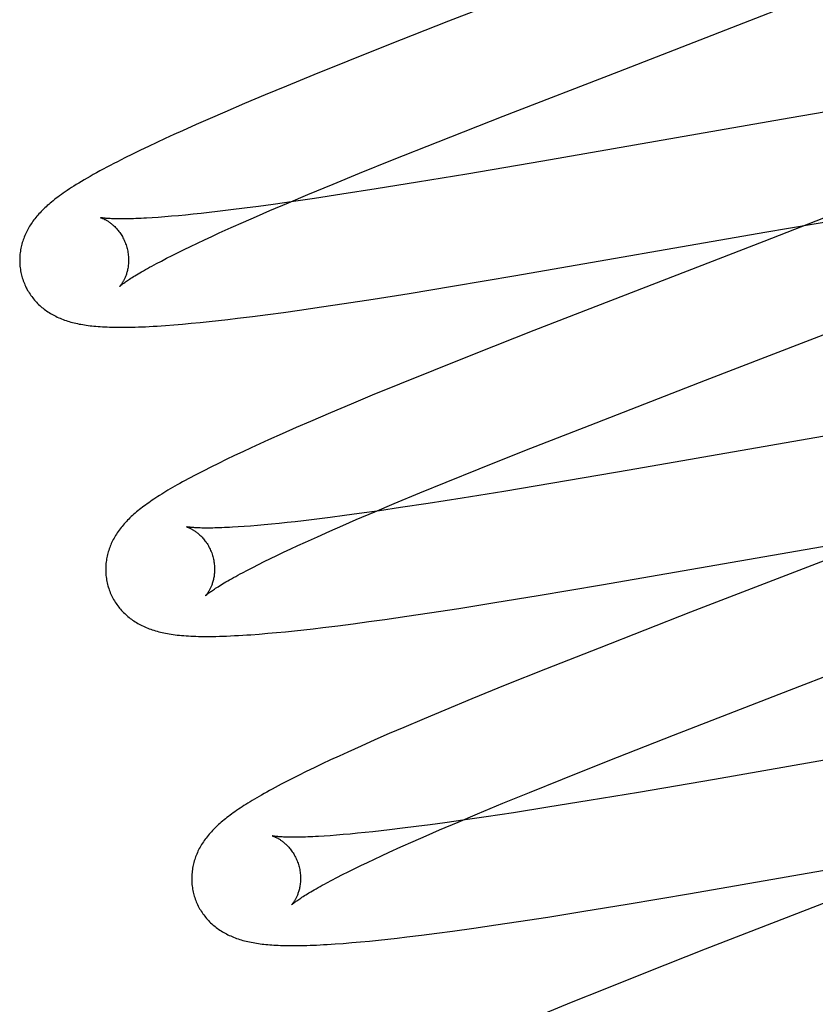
# Model space of a CAD drawing. Header units: inches. Extents: x 0 to 268, y 0 to 174.
# Tile 46 of 71: x 93.219 to 93.365, y 89.348 to 89.529. Entities that reach past the tile are written whole.
import ezdxf

# ---------------------------------------------------------------- set-up
doc = ezdxf.new("R2010")
doc.units = ezdxf.units.IN
doc.header["$LTSCALE"] = 14.749625
doc.header["$MEASUREMENT"] = 0
doc.linetypes.add('HIDDEN', pattern=[0.2, 0.1, -0.1])
doc.layers.add('DEFAULT_2', color=8, linetype='HIDDEN')

msp = doc.modelspace()

# ---------------------------------------------------------------- linework, layer by layer
at = {"layer": 'DEFAULT_2', "color": 8, "linetype": 'HIDDEN'}
for p, q in [((93.34093, 89.54525), (93.29761, 89.52845)), ((93.35072, 89.52771), (93.36205, 89.53215)), ((93.29761, 89.52845), (93.28659, 89.52411)), ((93.32886, 89.51924), (93.35072, 89.52771)), ((93.28659, 89.52411), (93.2791, 89.52112)), ((93.2791, 89.52112), (93.27288, 89.5186)), ((93.30767, 89.51102), (93.32886, 89.51924)), ((93.27288, 89.5186), (93.26785, 89.51654)), ((93.26785, 89.51654), (93.26395, 89.51492)), ((93.26017, 89.51333), (93.25651, 89.51176)), ((93.26395, 89.51492), (93.26017, 89.51333)), ((93.25651, 89.51176), (93.25385, 89.51061)), ((93.36986, 89.51229), (93.36019, 89.51065)), ((93.25385, 89.51061), (93.25127, 89.50947)), ((93.29571, 89.50632), (93.30767, 89.51102)), ((93.36019, 89.51065), (93.31492, 89.50277)), ((93.24877, 89.50835), (93.24715, 89.50762)), ((93.25127, 89.50947), (93.24877, 89.50835)), ((93.24402, 89.50617), (93.24251, 89.50546)), ((93.24556, 89.50689), (93.24402, 89.50617)), ((93.24715, 89.50762), (93.24556, 89.50689)), ((93.28733, 89.50298), (93.29571, 89.50632)), ((93.24103, 89.50475), (93.23959, 89.50405)), ((93.24251, 89.50546), (93.24103, 89.50475)), ((93.23819, 89.50335), (93.23682, 89.50266)), ((93.23959, 89.50405), (93.23819, 89.50335)), ((93.28129, 89.50054), (93.28733, 89.50298)), ((93.31492, 89.50277), (93.30096, 89.50038)), ((93.27644, 89.49855), (93.28129, 89.50054)), ((93.29194, 89.49888), (93.28432, 89.49765)), ((93.30096, 89.50038), (93.29194, 89.49888)), ((93.27178, 89.49662), (93.27644, 89.49855)), ((93.28432, 89.49765), (93.27804, 89.49666)), ((93.26479, 89.49366), (93.26821, 89.49512)), ((93.26914, 89.49534), (93.26541, 89.49481)), ((93.26821, 89.49512), (93.27178, 89.49662)), ((93.27301, 89.4959), (93.26914, 89.49534)), ((93.27804, 89.49666), (93.27301, 89.4959)), ((93.25367, 89.49332), (93.25218, 89.49316)), ((93.25521, 89.4935), (93.25367, 89.49332)), ((93.25761, 89.49379), (93.25521, 89.4935)), ((93.26012, 89.4941), (93.25761, 89.49379)), ((93.26272, 89.49444), (93.26012, 89.4941)), ((93.26233, 89.49259), (93.26479, 89.49366)), ((93.26541, 89.49481), (93.26272, 89.49444)), ((93.24432, 89.49243), (93.2432, 89.49236)), ((93.24549, 89.49252), (93.24432, 89.49243)), ((93.24672, 89.49262), (93.24549, 89.49252)), ((93.248, 89.49274), (93.24672, 89.49262)), ((93.24934, 89.49286), (93.248, 89.49274)), ((93.25074, 89.493), (93.24934, 89.49286)), ((93.25218, 89.49316), (93.25074, 89.493)), ((93.25769, 89.49054), (93.25996, 89.49155)), ((93.25996, 89.49155), (93.26233, 89.49259)), ((93.36788, 89.49283), (93.35551, 89.48799)), ((93.35569, 89.48968), (93.36873, 89.49192)), ((93.25552, 89.48956), (93.25769, 89.49054)), ((93.2515, 89.48769), (93.25279, 89.4883)), ((93.25279, 89.4883), (93.25413, 89.48892)), ((93.25413, 89.48892), (93.25552, 89.48956)), ((93.30997, 89.48172), (93.35569, 89.48968)), ((93.35551, 89.48799), (93.31331, 89.47163)), ((93.24795, 89.48597), (93.24908, 89.48653)), ((93.24908, 89.48653), (93.25026, 89.4871)), ((93.25026, 89.4871), (93.2515, 89.48769)), ((93.24397, 89.48393), (93.24488, 89.48441)), ((93.24488, 89.48441), (93.24584, 89.48491)), ((93.24584, 89.48491), (93.24687, 89.48543)), ((93.24687, 89.48543), (93.24795, 89.48597)), ((93.29833, 89.47976), (93.30997, 89.48172)), ((93.2904, 89.47846), (93.29833, 89.47976)), ((93.27845, 89.47659), (93.2838, 89.47741)), ((93.2838, 89.47741), (93.2904, 89.47846)), ((93.2673, 89.47498), (93.27026, 89.47539)), ((93.27026, 89.47539), (93.2743, 89.47597)), ((93.2743, 89.47597), (93.27845, 89.47659)), ((93.25366, 89.4733), (93.25537, 89.47348)), ((93.25537, 89.47348), (93.25711, 89.47368)), ((93.25711, 89.47368), (93.25889, 89.47389)), ((93.25889, 89.47389), (93.26162, 89.47423)), ((93.26162, 89.47423), (93.26442, 89.47459)), ((93.26442, 89.47459), (93.2673, 89.47498)), ((93.24718, 89.47269), (93.24877, 89.47282)), ((93.24877, 89.47282), (93.25038, 89.47297)), ((93.25038, 89.47297), (93.252, 89.47313)), ((93.252, 89.47313), (93.25366, 89.4733)), ((93.31331, 89.47163), (93.30231, 89.46729)), ((93.34483, 89.46252), (93.37091, 89.47263)), ((93.30231, 89.46729), (93.29484, 89.46431)), ((93.29484, 89.46431), (93.28862, 89.46179)), ((93.28862, 89.46179), (93.28361, 89.45974)), ((93.32361, 89.45428), (93.34483, 89.46252)), ((93.28361, 89.45974), (93.27971, 89.45812)), ((93.27971, 89.45812), (93.27594, 89.45653)), ((93.27594, 89.45653), (93.27228, 89.45496)), ((93.26963, 89.45381), (93.26705, 89.45267)), ((93.27228, 89.45496), (93.26963, 89.45381)), ((93.31163, 89.44958), (93.32361, 89.45428)), ((93.37605, 89.45388), (93.33076, 89.44599)), ((93.26705, 89.45267), (93.26456, 89.45156)), ((93.26137, 89.4501), (93.25982, 89.44938)), ((93.26295, 89.45083), (93.26137, 89.4501)), ((93.26456, 89.45156), (93.26295, 89.45083)), ((93.25829, 89.44866), (93.2568, 89.44795)), ((93.25982, 89.44938), (93.25829, 89.44866)), ((93.30324, 89.44623), (93.31163, 89.44958)), ((93.25396, 89.44655), (93.25266, 89.44589)), ((93.25535, 89.44724), (93.25396, 89.44655)), ((93.2568, 89.44795), (93.25535, 89.44724)), ((93.25266, 89.44589), (93.25144, 89.44526)), ((93.29718, 89.44379), (93.30324, 89.44623)), ((93.33076, 89.44599), (93.31679, 89.4436)), ((93.29233, 89.4418), (93.29718, 89.44379)), ((93.31679, 89.4436), (93.30776, 89.44209)), ((93.28766, 89.43987), (93.29233, 89.4418)), ((93.30013, 89.44086), (93.29385, 89.43987)), ((93.30776, 89.44209), (93.30013, 89.44086)), ((93.28408, 89.43836), (93.28766, 89.43987)), ((93.28881, 89.43911), (93.28494, 89.43855)), ((93.29385, 89.43987), (93.28881, 89.43911)), ((93.27591, 89.43731), (93.27341, 89.437)), ((93.27851, 89.43765), (93.27591, 89.43731)), ((93.28121, 89.43802), (93.27851, 89.43765)), ((93.28065, 89.4369), (93.28408, 89.43836)), ((93.28494, 89.43855), (93.28121, 89.43802)), ((93.2601, 89.43564), (93.25899, 89.43556)), ((93.26128, 89.43573), (93.2601, 89.43564)), ((93.26251, 89.43583), (93.26128, 89.43573)), ((93.26379, 89.43595), (93.26251, 89.43583)), ((93.26513, 89.43607), (93.26379, 89.43595)), ((93.26652, 89.43621), (93.26513, 89.43607)), ((93.26797, 89.43637), (93.26652, 89.43621)), ((93.26946, 89.43653), (93.26797, 89.43637)), ((93.27101, 89.43671), (93.26946, 89.43653)), ((93.27341, 89.437), (93.27101, 89.43671)), ((93.27581, 89.43479), (93.27818, 89.43583)), ((93.27818, 89.43583), (93.28065, 89.4369)), ((93.27136, 89.43279), (93.27353, 89.43377)), ((93.27353, 89.43377), (93.27581, 89.43479)), ((93.26863, 89.43153), (93.26997, 89.43215)), ((93.26997, 89.43215), (93.27136, 89.43279)), ((93.32571, 89.42492), (93.37153, 89.4329)), ((93.2649, 89.42975), (93.26609, 89.43033)), ((93.26609, 89.43033), (93.26733, 89.43092)), ((93.26733, 89.43092), (93.26863, 89.43153)), ((93.36978, 89.43061), (93.34205, 89.41988)), ((93.26166, 89.42814), (93.26269, 89.42866)), ((93.26269, 89.42866), (93.26377, 89.4292)), ((93.26377, 89.4292), (93.2649, 89.42975)), ((93.25978, 89.42715), (93.26069, 89.42764)), ((93.26069, 89.42764), (93.26166, 89.42814)), ((93.31405, 89.42296), (93.32571, 89.42492)), ((93.3061, 89.42166), (93.31405, 89.42296)), ((93.29949, 89.42061), (93.3061, 89.42166)), ((93.28592, 89.41858), (93.28997, 89.41917)), ((93.28997, 89.41917), (93.29413, 89.41979)), ((93.29413, 89.41979), (93.29949, 89.42061)), ((93.34205, 89.41988), (93.32525, 89.41332)), ((93.27454, 89.41708), (93.27727, 89.41742)), ((93.27727, 89.41742), (93.28008, 89.41778)), ((93.28008, 89.41778), (93.28297, 89.41817)), ((93.28297, 89.41817), (93.28592, 89.41858)), ((93.26285, 89.41589), (93.26441, 89.41602)), ((93.26441, 89.41602), (93.26601, 89.41616)), ((93.26601, 89.41616), (93.26765, 89.41632)), ((93.26765, 89.41632), (93.26932, 89.41649)), ((93.26932, 89.41649), (93.27102, 89.41668)), ((93.27102, 89.41668), (93.27277, 89.41687)), ((93.27277, 89.41687), (93.27454, 89.41708)), ((93.32525, 89.41332), (93.31543, 89.40944)), ((93.36023, 89.40557), (93.37682, 89.41199)), ((93.31543, 89.40944), (93.30802, 89.40647)), ((93.30802, 89.40647), (93.30189, 89.40397)), ((93.33893, 89.39731), (93.36023, 89.40557)), ((93.30189, 89.40397), (93.29695, 89.40193)), ((93.29695, 89.40193), (93.29312, 89.40032)), ((93.29312, 89.40032), (93.28942, 89.39875)), ((93.28672, 89.39759), (93.2841, 89.39644)), ((93.28942, 89.39875), (93.28672, 89.39759)), ((93.2841, 89.39644), (93.28156, 89.39532)), ((93.32693, 89.39259), (93.33893, 89.39731)), ((93.39169, 89.39706), (93.34643, 89.38917)), ((93.27911, 89.39421), (93.27752, 89.39348)), ((93.28156, 89.39532), (93.27911, 89.39421)), ((93.27444, 89.39204), (93.27295, 89.39133)), ((93.27597, 89.39276), (93.27444, 89.39204)), ((93.27752, 89.39348), (93.27597, 89.39276)), ((93.31853, 89.38924), (93.32693, 89.39259)), ((93.27148, 89.39062), (93.27007, 89.38992)), ((93.27295, 89.39133), (93.27148, 89.39062)), ((93.26874, 89.38925), (93.26749, 89.3886)), ((93.27007, 89.38992), (93.26874, 89.38925)), ((93.31247, 89.38679), (93.31853, 89.38924)), ((93.34643, 89.38917), (93.33248, 89.38679)), ((93.30761, 89.3848), (93.31247, 89.38679)), ((93.33248, 89.38679), (93.32346, 89.38529)), ((93.30295, 89.38287), (93.30761, 89.3848)), ((93.32346, 89.38529), (93.31585, 89.38406)), ((93.30957, 89.38307), (93.30454, 89.38231)), ((93.31585, 89.38406), (93.30957, 89.38307)), ((93.29695, 89.38122), (93.29426, 89.38086)), ((93.29596, 89.3799), (93.29938, 89.38136)), ((93.30068, 89.38175), (93.29695, 89.38122)), ((93.29938, 89.38136), (93.30295, 89.38287)), ((93.30454, 89.38231), (93.30068, 89.38175)), ((93.28229, 89.37942), (93.2809, 89.37928)), ((93.28373, 89.37957), (93.28229, 89.37942)), ((93.28522, 89.37974), (93.28373, 89.37957)), ((93.28676, 89.37991), (93.28522, 89.37974)), ((93.28916, 89.3802), (93.28676, 89.37991)), ((93.29166, 89.38052), (93.28916, 89.3802)), ((93.29426, 89.38086), (93.29166, 89.38052)), ((93.2935, 89.37883), (93.29596, 89.3799)), ((93.27588, 89.37885), (93.27476, 89.37877)), ((93.27705, 89.37894), (93.27588, 89.37885)), ((93.27828, 89.37904), (93.27705, 89.37894)), ((93.27956, 89.37915), (93.27828, 89.37904)), ((93.2809, 89.37928), (93.27956, 89.37915)), ((93.28887, 89.37678), (93.29114, 89.37779)), ((93.29114, 89.37779), (93.2935, 89.37883)), ((93.28533, 89.37516), (93.28671, 89.3758)), ((93.28671, 89.3758), (93.28887, 89.37678)), ((93.34207, 89.36823), (93.38779, 89.37619)), ((93.28149, 89.37335), (93.28272, 89.37394)), ((93.28272, 89.37394), (93.284, 89.37454)), ((93.284, 89.37454), (93.28533, 89.37516)), ((93.27813, 89.37169), (93.27919, 89.37222)), ((93.27919, 89.37222), (93.28031, 89.37278)), ((93.28031, 89.37278), (93.28149, 89.37335)), ((93.38578, 89.3739), (93.34473, 89.35798)), ((93.27527, 89.3702), (93.27616, 89.37068)), ((93.27616, 89.37068), (93.27712, 89.37117)), ((93.27712, 89.37117), (93.27813, 89.37169)), ((93.33041, 89.36626), (93.34207, 89.36823)), ((93.31584, 89.3639), (93.32246, 89.36496)), ((93.32246, 89.36496), (93.33041, 89.36626)), ((93.30631, 89.36245), (93.31048, 89.36308)), ((93.31048, 89.36308), (93.31584, 89.3639)), ((93.29545, 89.36094), (93.29832, 89.36132)), ((93.29832, 89.36132), (93.30225, 89.36187)), ((93.30225, 89.36187), (93.30631, 89.36245)), ((93.28147, 89.35934), (93.2831, 89.3595)), ((93.2831, 89.3595), (93.28476, 89.35966)), ((93.28476, 89.35966), (93.28644, 89.35984)), ((93.28644, 89.35984), (93.28817, 89.36004)), ((93.28817, 89.36004), (93.28994, 89.36025)), ((93.28994, 89.36025), (93.29266, 89.36058)), ((93.29266, 89.36058), (93.29545, 89.36094)), ((93.27829, 89.35907), (93.27986, 89.3592)), ((93.27986, 89.3592), (93.28147, 89.35934)), ((93.34473, 89.35798), (93.33377, 89.35366)), ((93.33377, 89.35366), (93.32631, 89.35068)), ((93.32631, 89.35068), (93.32012, 89.34818)), ((93.32012, 89.34818), (93.31512, 89.34612))]:
    msp.add_line(p, q, dxfattribs=at)
for points in [[(93.23682, 89.50266), (93.23615, 89.50231), (93.23549, 89.50197), (93.23484, 89.50163), (93.2342, 89.50128), (93.23357, 89.50095), (93.23296, 89.50061), (93.23236, 89.50028), (93.23179, 89.49995), (93.23123, 89.49963), (93.2307, 89.49932), (93.23019, 89.49902), (93.22971, 89.49872), (93.22925, 89.49844), (93.22881, 89.49817), (93.22839, 89.4979), (93.22799, 89.49764), (93.22761, 89.49738), (93.22723, 89.49713), (93.22688, 89.49688), (93.22653, 89.49664), (93.2262, 89.4964), (93.22588, 89.49616), (93.22557, 89.49593), (93.22527, 89.4957), (93.22499, 89.49547), (93.22471, 89.49525), (93.22444, 89.49502)], [(93.22444, 89.49502), (93.22419, 89.4948), (93.22394, 89.49458), (93.2237, 89.49437), (93.22346, 89.49415), (93.22324, 89.49393), (93.22302, 89.49372), (93.22281, 89.4935), (93.2226, 89.49328), (93.2224, 89.49306), (93.22221, 89.49284), (93.22202, 89.49262), (93.22183, 89.4924), (93.22165, 89.49218), (93.22148, 89.49195), (93.22131, 89.49172), (93.22115, 89.4915), (93.22099, 89.49126), (93.22084, 89.49103), (93.22069, 89.49079), (93.22055, 89.49055), (93.22041, 89.49031), (93.22027, 89.49007), (93.22015, 89.48982), (93.22003, 89.48957), (93.21991, 89.48932), (93.2198, 89.48907), (93.2197, 89.48881), (93.2196, 89.48856), (93.21951, 89.4883), (93.21942, 89.48805), (93.21934, 89.48779), (93.21927, 89.48753), (93.2192, 89.48727), (93.21914, 89.487), (93.21908, 89.48674), (93.21903, 89.48647), (93.21899, 89.4862), (93.21895, 89.48593), (93.21892, 89.48566), (93.2189, 89.48539), (93.21888, 89.48511), (93.21887, 89.48483), (93.21887, 89.48456), (93.21887, 89.48428), (93.21888, 89.484), (93.2189, 89.48372), (93.21892, 89.48344), (93.21895, 89.48317), (93.21899, 89.48289), (93.21904, 89.48261), (93.21909, 89.48233), (93.21915, 89.48206), (93.21921, 89.48179), (93.21927, 89.48156)], [(93.2337, 89.49238), (93.23369, 89.49238), (93.23368, 89.49238), (93.23368, 89.49238), (93.2337, 89.49238), (93.23372, 89.49237), (93.23375, 89.49236), (93.23379, 89.49235), (93.23383, 89.49234), (93.23388, 89.49232), (93.23394, 89.4923), (93.234, 89.49228), (93.23407, 89.49225), (93.23414, 89.49222), (93.23422, 89.49219), (93.2343, 89.49215), (93.23438, 89.49211), (93.23447, 89.49206), (93.23457, 89.49201), (93.23466, 89.49196), (93.23476, 89.49191), (93.23487, 89.49185), (93.23498, 89.49178), (93.23509, 89.49171), (93.2352, 89.49164), (93.23531, 89.49156), (93.23543, 89.49147), (93.23555, 89.49138), (93.23567, 89.49129), (93.2358, 89.49119), (93.23593, 89.49108), (93.23605, 89.49097), (93.23618, 89.49085), (93.23631, 89.49072), (93.23644, 89.49059), (93.23657, 89.49045), (93.23671, 89.49031), (93.23684, 89.49016), (93.23697, 89.49), (93.2371, 89.48983), (93.23723, 89.48966), (93.23735, 89.48948), (93.23748, 89.48929), (93.2376, 89.4891), (93.23772, 89.4889), (93.23783, 89.48869), (93.23794, 89.48848), (93.23804, 89.48827), (93.23814, 89.48804), (93.23824, 89.48782), (93.23832, 89.48759), (93.23841, 89.48736), (93.23848, 89.48712), (93.23854, 89.48691)], [(93.2432, 89.49236), (93.24214, 89.49229), (93.24164, 89.49226), (93.24115, 89.49224), (93.24068, 89.49222), (93.24022, 89.4922), (93.23977, 89.49218), (93.23935, 89.49217), (93.23894, 89.49216), (93.23854, 89.49215), (93.23816, 89.49215), (93.2378, 89.49215), (93.23745, 89.49215), (93.23712, 89.49215), (93.23681, 89.49215), (93.23651, 89.49216), (93.23623, 89.49216), (93.23596, 89.49217), (93.23571, 89.49218), (93.23548, 89.49219), (93.23526, 89.49221), (93.23506, 89.49222), (93.23487, 89.49223), (93.2347, 89.49225), (93.23454, 89.49226), (93.2344, 89.49228), (93.23427, 89.49229), (93.23416, 89.4923), (93.23406, 89.49232), (93.23397, 89.49233), (93.2339, 89.49234), (93.23383, 89.49235), (93.23378, 89.49236), (93.23374, 89.49237), (93.23371, 89.49238), (93.2337, 89.49238)], [(93.23854, 89.48691), (93.2386, 89.4867), (93.23866, 89.48646), (93.23871, 89.48622), (93.23875, 89.48598), (93.23878, 89.48574), (93.23881, 89.48549), (93.23883, 89.48526), (93.23885, 89.48502), (93.23886, 89.48478), (93.23886, 89.48455), (93.23886, 89.48432), (93.23885, 89.4841), (93.23883, 89.48388), (93.23881, 89.48367), (93.23879, 89.48346), (93.23876, 89.48326), (93.23872, 89.48306), (93.23869, 89.48287), (93.23864, 89.48268), (93.2386, 89.4825), (93.23855, 89.48233), (93.2385, 89.48216), (93.23845, 89.48199), (93.2384, 89.48184), (93.23834, 89.48168), (93.23829, 89.48154), (93.23823, 89.4814), (93.23817, 89.48127), (93.23812, 89.48114), (93.23806, 89.48102), (93.238, 89.4809), (93.23794, 89.48079), (93.23788, 89.48069), (93.23783, 89.48059), (93.23777, 89.48049), (93.23771, 89.4804), (93.23766, 89.48032), (93.23761, 89.48024), (93.23756, 89.48016), (93.23751, 89.4801), (93.23746, 89.48003), (93.23742, 89.47997), (93.23738, 89.47992), (93.23734, 89.47988), (93.23731, 89.47983), (93.23728, 89.4798), (93.23725, 89.47977), (93.23723, 89.47975), (93.23721, 89.47973), (93.2372, 89.47972), (93.2372, 89.47972)], [(93.2372, 89.47972), (93.23721, 89.47973), (93.23722, 89.47974), (93.23725, 89.47976), (93.23728, 89.47979), (93.23732, 89.47982), (93.23737, 89.47987), (93.23743, 89.47992), (93.2375, 89.47997), (93.23758, 89.48004), (93.23767, 89.48011), (93.23777, 89.48019), (93.23789, 89.48027), (93.23801, 89.48037), (93.23815, 89.48047), (93.2383, 89.48057), (93.23847, 89.48069), (93.23865, 89.48081), (93.23885, 89.48094), (93.23906, 89.48108), (93.23928, 89.48123), (93.23952, 89.48138), (93.23977, 89.48154), (93.24004, 89.4817), (93.24032, 89.48188), (93.24062, 89.48205), (93.24093, 89.48224), (93.24126, 89.48243), (93.2416, 89.48263), (93.24196, 89.48283), (93.24233, 89.48304), (93.24272, 89.48326), (93.24312, 89.48348), (93.24354, 89.4837), (93.24397, 89.48393)], [(93.21927, 89.48156), (93.21934, 89.48133), (93.21942, 89.48106), (93.21951, 89.4808), (93.21961, 89.48053), (93.21972, 89.48027), (93.21983, 89.48002), (93.21994, 89.47976), (93.22007, 89.47951), (93.22019, 89.47927), (93.22033, 89.47902), (93.22047, 89.47879), (93.22062, 89.47855), (93.22077, 89.47832), (93.22092, 89.47809), (93.22109, 89.47787), (93.22125, 89.47765), (93.22142, 89.47744), (93.2216, 89.47723), (93.22178, 89.47703), (93.22196, 89.47683), (93.22215, 89.47663), (93.22235, 89.47644), (93.22254, 89.47626), (93.22274, 89.47608), (93.22295, 89.4759), (93.22316, 89.47573), (93.22337, 89.47557), (93.22359, 89.4754), (93.22381, 89.47525), (93.22404, 89.47509), (93.22427, 89.47494), (93.22451, 89.47479), (93.22475, 89.47465), (93.225, 89.47451), (93.22525, 89.47438), (93.22551, 89.47425), (93.22577, 89.47412), (93.22603, 89.474), (93.22629, 89.47389), (93.22656, 89.47378), (93.22684, 89.47367), (93.22712, 89.47357), (93.2274, 89.47347), (93.22768, 89.47338), (93.22797, 89.47329), (93.22827, 89.4732), (93.22857, 89.47312), (93.22887, 89.47305), (93.22917, 89.47298), (93.22948, 89.47291), (93.2298, 89.47284), (93.23012, 89.47278), (93.23044, 89.47272), (93.23077, 89.47267), (93.2311, 89.47262), (93.23144, 89.47257), (93.23179, 89.47253), (93.23214, 89.47249), (93.2325, 89.47245), (93.23287, 89.47242), (93.23326, 89.47238), (93.23365, 89.47236), (93.23405, 89.47233), (93.23447, 89.47231), (93.2349, 89.47229), (93.23534, 89.47227), (93.2358, 89.47226), (93.23627, 89.47225), (93.23676, 89.47224), (93.23726, 89.47224), (93.23779, 89.47224), (93.23832, 89.47224), (93.23888, 89.47225), (93.23946, 89.47226), (93.24005, 89.47228), (93.24067, 89.4723), (93.24131, 89.47232), (93.24197, 89.47235), (93.24266, 89.47238), (93.24337, 89.47242), (93.2441, 89.47247), (93.24485, 89.47252), (93.24562, 89.47257), (93.24718, 89.47269)], [(93.25144, 89.44526), (93.25087, 89.44496), (93.25031, 89.44467), (93.24978, 89.44438), (93.24926, 89.4441), (93.24876, 89.44382), (93.24828, 89.44355), (93.24781, 89.44329), (93.24736, 89.44303), (93.24693, 89.44278), (93.2465, 89.44254), (93.2461, 89.44229), (93.2457, 89.44205), (93.24531, 89.44182), (93.24494, 89.44159), (93.24457, 89.44136), (93.24422, 89.44113), (93.24387, 89.4409), (93.24353, 89.44068), (93.24321, 89.44046), (93.24289, 89.44024), (93.24257, 89.44002), (93.24227, 89.43981), (93.24197, 89.43959), (93.24168, 89.43938), (93.2414, 89.43917), (93.24112, 89.43895), (93.24085, 89.43874), (93.24059, 89.43853), (93.24033, 89.43831), (93.24008, 89.4381)], [(93.24008, 89.4381), (93.23983, 89.43788), (93.23959, 89.43767), (93.23935, 89.43745), (93.23912, 89.43723), (93.2389, 89.43701), (93.23868, 89.43679), (93.23846, 89.43657), (93.23826, 89.43634), (93.23805, 89.43612), (93.23786, 89.43589), (93.23766, 89.43566), (93.23748, 89.43543), (93.2373, 89.4352), (93.23712, 89.43496), (93.23695, 89.43473), (93.23679, 89.43449), (93.23663, 89.43425), (93.23648, 89.43401), (93.23633, 89.43376), (93.23619, 89.43351), (93.23606, 89.43326), (93.23593, 89.43301), (93.23581, 89.43276), (93.23569, 89.43251), (93.23559, 89.43226), (93.23548, 89.43201), (93.23539, 89.43176), (93.2353, 89.43151), (93.23521, 89.43125), (93.23513, 89.43099), (93.23506, 89.43073), (93.23499, 89.43047), (93.23493, 89.43021), (93.23487, 89.42994), (93.23482, 89.42968), (93.23478, 89.42941), (93.23474, 89.42913), (93.23471, 89.42886), (93.23469, 89.42859), (93.23467, 89.42831), (93.23466, 89.42804), (93.23466, 89.42776), (93.23466, 89.42748), (93.23467, 89.4272), (93.23469, 89.42693), (93.23471, 89.42665), (93.23474, 89.42637), (93.23478, 89.42609), (93.23483, 89.42582), (93.23488, 89.42554), (93.23494, 89.42527), (93.235, 89.425), (93.23506, 89.42476)], [(93.24949, 89.43559), (93.24948, 89.43559), (93.24947, 89.43559), (93.24947, 89.43559), (93.24949, 89.43559), (93.24951, 89.43558), (93.24954, 89.43557), (93.24958, 89.43556), (93.24962, 89.43555), (93.24967, 89.43553), (93.24973, 89.43551), (93.24979, 89.43548), (93.24986, 89.43546), (93.24993, 89.43543), (93.25, 89.43539), (93.25009, 89.43536), (93.25017, 89.43532), (93.25026, 89.43527), (93.25035, 89.43522), (93.25045, 89.43517), (93.25055, 89.43512), (93.25066, 89.43506), (93.25076, 89.43499), (93.25087, 89.43492), (93.25099, 89.43485), (93.2511, 89.43477), (93.25122, 89.43468), (93.25134, 89.43459), (93.25146, 89.4345), (93.25159, 89.4344), (93.25171, 89.43429), (93.25184, 89.43418), (93.25197, 89.43406), (93.2521, 89.43393), (93.25223, 89.4338), (93.25236, 89.43366), (93.2525, 89.43352), (93.25263, 89.43337), (93.25276, 89.43321), (93.25289, 89.43304), (93.25302, 89.43287), (93.25314, 89.43269), (93.25327, 89.4325), (93.25339, 89.43231), (93.25351, 89.43211), (93.25362, 89.4319), (93.25373, 89.43169), (93.25383, 89.43148), (93.25393, 89.43125), (93.25403, 89.43103), (93.25412, 89.4308), (93.2542, 89.43057), (93.25427, 89.43033), (93.25433, 89.43012)], [(93.25899, 89.43556), (93.25793, 89.4355), (93.25742, 89.43547), (93.25694, 89.43545), (93.25646, 89.43543), (93.256, 89.43541), (93.25556, 89.43539), (93.25513, 89.43538), (93.25472, 89.43537), (93.25433, 89.43536), (93.25395, 89.43536), (93.25358, 89.43535), (93.25324, 89.43535), (93.25291, 89.43536), (93.25259, 89.43536), (93.2523, 89.43536), (93.25201, 89.43537), (93.25175, 89.43538), (93.2515, 89.43539), (93.25126, 89.4354), (93.25105, 89.43541), (93.25085, 89.43543), (93.25066, 89.43544), (93.25049, 89.43546), (93.25033, 89.43547), (93.25019, 89.43549), (93.25006, 89.4355), (93.24995, 89.43551), (93.24985, 89.43553), (93.24976, 89.43554), (93.24969, 89.43555), (93.24962, 89.43556), (93.24957, 89.43557), (93.24953, 89.43558), (93.2495, 89.43559), (93.24949, 89.43559)], [(93.25433, 89.43012), (93.25439, 89.42991), (93.25445, 89.42967), (93.2545, 89.42943), (93.25454, 89.42918), (93.25458, 89.42894), (93.2546, 89.4287), (93.25463, 89.42846), (93.25464, 89.42823), (93.25465, 89.42799), (93.25465, 89.42776), (93.25465, 89.42753), (93.25464, 89.42731), (93.25462, 89.42709), (93.2546, 89.42687), (93.25458, 89.42666), (93.25455, 89.42646), (93.25451, 89.42626), (93.25447, 89.42607), (93.25443, 89.42588), (93.25439, 89.4257), (93.25434, 89.42553), (93.25429, 89.42536), (93.25424, 89.4252), (93.25419, 89.42504), (93.25413, 89.42489), (93.25408, 89.42475), (93.25402, 89.42461), (93.25396, 89.42448), (93.25391, 89.42435), (93.25385, 89.42423), (93.25379, 89.42411), (93.25373, 89.424), (93.25367, 89.42389), (93.25362, 89.42379), (93.25356, 89.4237), (93.2535, 89.42361), (93.25345, 89.42352), (93.2534, 89.42344), (93.25335, 89.42337), (93.2533, 89.4233), (93.25325, 89.42324), (93.25321, 89.42318), (93.25317, 89.42313), (93.25313, 89.42308), (93.2531, 89.42304), (93.25307, 89.42301), (93.25304, 89.42298), (93.25302, 89.42296), (93.25301, 89.42294), (93.25299, 89.42293), (93.25299, 89.42292)], [(93.25299, 89.42293), (93.253, 89.42293), (93.25302, 89.42295), (93.25304, 89.42297), (93.25307, 89.423), (93.25311, 89.42303), (93.25316, 89.42308), (93.25322, 89.42312), (93.25329, 89.42318), (93.25337, 89.42325), (93.25346, 89.42332), (93.25356, 89.4234), (93.25368, 89.42348), (93.25381, 89.42358), (93.25395, 89.42368), (93.2541, 89.42379), (93.25427, 89.4239), (93.25445, 89.42403), (93.25464, 89.42416), (93.25485, 89.42429), (93.25508, 89.42444), (93.25532, 89.42459), (93.25557, 89.42475), (93.25584, 89.42492), (93.25612, 89.42509), (93.25642, 89.42527), (93.25673, 89.42546), (93.25706, 89.42565), (93.25741, 89.42584), (93.25776, 89.42605), (93.25814, 89.42626), (93.25853, 89.42647), (93.25893, 89.4267), (93.25935, 89.42692), (93.25978, 89.42715)], [(93.23506, 89.42476), (93.23513, 89.42454), (93.23522, 89.42427), (93.23531, 89.424), (93.2354, 89.42374), (93.23551, 89.42348), (93.23562, 89.42322), (93.23574, 89.42297), (93.23586, 89.42272), (93.23599, 89.42247), (93.23612, 89.42223), (93.23626, 89.42199), (93.23641, 89.42175), (93.23656, 89.42152), (93.23672, 89.42129), (93.23688, 89.42107), (93.23705, 89.42085), (93.23722, 89.42064), (93.2374, 89.42043), (93.23758, 89.42023), (93.23776, 89.42003), (93.23795, 89.41983), (93.23815, 89.41964), (93.23834, 89.41946), (93.23855, 89.41928), (93.23875, 89.4191), (93.23896, 89.41893), (93.23917, 89.41877), (93.23939, 89.4186), (93.23961, 89.41844), (93.23984, 89.41829), (93.24008, 89.41814), (93.24032, 89.41799), (93.24056, 89.41785), (93.24081, 89.41771), (93.24106, 89.41757), (93.24132, 89.41744), (93.24158, 89.41732), (93.24184, 89.4172), (93.24211, 89.41708), (93.24238, 89.41697), (93.24265, 89.41687), (93.24293, 89.41677), (93.24322, 89.41667), (93.2435, 89.41658), (93.24379, 89.41649), (93.24409, 89.4164), (93.24439, 89.41632), (93.2447, 89.41625), (93.24501, 89.41617), (93.24533, 89.4161), (93.24565, 89.41604), (93.24599, 89.41598), (93.24634, 89.41592), (93.24669, 89.41586), (93.24705, 89.41581), (93.24743, 89.41576), (93.24781, 89.41571), (93.2482, 89.41567), (93.2486, 89.41563), (93.24901, 89.4156), (93.24943, 89.41557), (93.24986, 89.41554), (93.25031, 89.41551), (93.25076, 89.41549), (93.25123, 89.41548), (93.25171, 89.41546), (93.2522, 89.41545), (93.2527, 89.41545), (93.25322, 89.41544), (93.25376, 89.41545), (93.25432, 89.41545), (93.25491, 89.41546), (93.25553, 89.41548), (93.25618, 89.4155), (93.25687, 89.41552), (93.25759, 89.41555), (93.25832, 89.41559), (93.25907, 89.41563), (93.25982, 89.41567), (93.26057, 89.41572), (93.26132, 89.41577), (93.26285, 89.41589)], [(93.26749, 89.3886), (93.26689, 89.38829), (93.26632, 89.38799), (93.26577, 89.38769), (93.26523, 89.3874), (93.26472, 89.38712), (93.26422, 89.38685), (93.26374, 89.38658), (93.26327, 89.38631), (93.26282, 89.38605), (93.26239, 89.3858), (93.26197, 89.38555), (93.26156, 89.38531), (93.26117, 89.38507), (93.26079, 89.38483), (93.26041, 89.3846), (93.26005, 89.38437), (93.2597, 89.38414), (93.25936, 89.38391), (93.25903, 89.38369), (93.2587, 89.38347), (93.25839, 89.38325), (93.25808, 89.38303), (93.25778, 89.38282), (93.25749, 89.3826), (93.25721, 89.38239), (93.25693, 89.38217), (93.25666, 89.38196), (93.25639, 89.38175), (93.25613, 89.38153), (93.25588, 89.38132)], [(93.25588, 89.38132), (93.25563, 89.3811), (93.25539, 89.38089), (93.25516, 89.38067), (93.25493, 89.38045), (93.2547, 89.38023), (93.25448, 89.38001), (93.25427, 89.37979), (93.25406, 89.37956), (93.25385, 89.37934), (93.25366, 89.37911), (93.25346, 89.37888), (93.25328, 89.37865), (93.2531, 89.37842), (93.25292, 89.37818), (93.25275, 89.37795), (93.25259, 89.37771), (93.25243, 89.37747), (93.25228, 89.37722), (93.25213, 89.37698), (93.25199, 89.37673), (93.25185, 89.37648), (93.25173, 89.37623), (93.2516, 89.37598), (93.25149, 89.37573), (93.25138, 89.37548), (93.25128, 89.37523), (93.25118, 89.37498), (93.25109, 89.37472), (93.251, 89.37447), (93.25093, 89.37421), (93.25085, 89.37395), (93.25078, 89.37369), (93.25072, 89.37342), (93.25067, 89.37316), (93.25062, 89.37289), (93.25057, 89.37262), (93.25054, 89.37235), (93.25051, 89.37207), (93.25048, 89.3718), (93.25046, 89.37152), (93.25045, 89.37125), (93.25045, 89.37097), (93.25045, 89.37069), (93.25046, 89.37042), (93.25048, 89.37014), (93.2505, 89.36986), (93.25053, 89.36958), (93.25057, 89.3693), (93.25062, 89.36903), (93.25067, 89.36875), (93.25073, 89.36848), (93.25079, 89.36821), (93.25086, 89.36797)], [(93.26528, 89.3788), (93.26527, 89.3788), (93.26526, 89.3788), (93.26527, 89.3788), (93.26528, 89.3788), (93.2653, 89.37879), (93.26533, 89.37878), (93.26537, 89.37877), (93.26541, 89.37875), (93.26546, 89.37874), (93.26552, 89.37872), (93.26558, 89.37869), (93.26565, 89.37867), (93.26572, 89.37864), (93.2658, 89.3786), (93.26588, 89.37857), (93.26597, 89.37852), (93.26606, 89.37848), (93.26615, 89.37843), (93.26625, 89.37838), (93.26635, 89.37832), (93.26645, 89.37826), (93.26656, 89.3782), (93.26667, 89.37813), (93.26678, 89.37805), (93.2669, 89.37797), (93.26701, 89.37789), (93.26714, 89.3778), (93.26726, 89.3777), (93.26738, 89.3776), (93.26751, 89.3775), (93.26764, 89.37738), (93.26776, 89.37727), (93.26789, 89.37714), (93.26803, 89.37701), (93.26816, 89.37687), (93.26829, 89.37672), (93.26842, 89.37657), (93.26855, 89.37641), (93.26868, 89.37625), (93.26881, 89.37607), (93.26893, 89.37589), (93.26906, 89.37571), (93.26918, 89.37551), (93.2693, 89.37532), (93.26941, 89.37511), (93.26952, 89.3749), (93.26962, 89.37468), (93.26972, 89.37446), (93.26982, 89.37424), (93.26991, 89.37401), (93.26999, 89.37377), (93.27006, 89.37354), (93.27012, 89.37333)], [(93.27476, 89.37877), (93.27371, 89.37871), (93.27321, 89.37868), (93.27272, 89.37866), (93.27224, 89.37864), (93.27179, 89.37862), (93.27134, 89.3786), (93.27092, 89.37859), (93.27051, 89.37858), (93.27011, 89.37857), (93.26973, 89.37857), (93.26937, 89.37856), (93.26903, 89.37856), (93.2687, 89.37856), (93.26838, 89.37857), (93.26808, 89.37857), (93.2678, 89.37858), (93.26754, 89.37859), (93.26729, 89.3786), (93.26705, 89.37861), (93.26684, 89.37862), (93.26664, 89.37864), (93.26645, 89.37865), (93.26628, 89.37867), (93.26612, 89.37868), (93.26598, 89.37869), (93.26585, 89.37871), (93.26574, 89.37872), (93.26564, 89.37874), (93.26555, 89.37875), (93.26548, 89.37876), (93.26541, 89.37877), (93.26536, 89.37878), (93.26532, 89.37879), (93.26529, 89.37879), (93.26528, 89.3788)], [(93.27012, 89.37333), (93.27018, 89.37312), (93.27024, 89.37288), (93.27029, 89.37263), (93.27033, 89.37239), (93.27037, 89.37215), (93.2704, 89.37191), (93.27042, 89.37167), (93.27043, 89.37143), (93.27044, 89.37119), (93.27044, 89.37096), (93.27044, 89.37073), (93.27043, 89.37051), (93.27041, 89.37029), (93.27039, 89.37007), (93.27037, 89.36986), (93.27034, 89.36966), (93.2703, 89.36946), (93.27026, 89.36927), (93.27022, 89.36908), (93.27018, 89.3689), (93.27013, 89.36872), (93.27008, 89.36856), (93.27003, 89.36839), (93.26997, 89.36824), (93.26992, 89.36809), (93.26986, 89.36794), (93.26981, 89.3678), (93.26975, 89.36767), (93.26969, 89.36754), (93.26963, 89.36742), (93.26957, 89.36731), (93.26952, 89.36719), (93.26946, 89.36709), (93.2694, 89.36699), (93.26934, 89.36689), (93.26929, 89.36681), (93.26923, 89.36672), (93.26918, 89.36664), (93.26913, 89.36657), (93.26908, 89.3665), (93.26904, 89.36644), (93.26899, 89.36638), (93.26895, 89.36633), (93.26892, 89.36629), (93.26888, 89.36625), (93.26885, 89.36621), (93.26883, 89.36618), (93.26881, 89.36616), (93.26879, 89.36615), (93.26878, 89.36614), (93.26878, 89.36613)], [(93.26878, 89.36614), (93.26879, 89.36614), (93.26881, 89.36616), (93.26883, 89.36618), (93.26887, 89.36621), (93.26891, 89.36625), (93.26896, 89.36629), (93.26902, 89.36635), (93.2691, 89.3664), (93.26918, 89.36647), (93.26927, 89.36654), (93.26938, 89.36662), (93.2695, 89.36671), (93.26963, 89.36681), (93.26977, 89.36691), (93.26993, 89.36702), (93.2701, 89.36714), (93.27028, 89.36727), (93.27048, 89.3674), (93.2707, 89.36754), (93.27093, 89.36769), (93.27117, 89.36784), (93.27143, 89.368), (93.2717, 89.36817), (93.27199, 89.36835), (93.2723, 89.36853), (93.27262, 89.36872), (93.27295, 89.36891), (93.2733, 89.36911), (93.27366, 89.36932), (93.27404, 89.36953), (93.27444, 89.36975), (93.27485, 89.36997), (93.27527, 89.3702)], [(93.25086, 89.36797), (93.25092, 89.36775), (93.25101, 89.36748), (93.2511, 89.36721), (93.25119, 89.36695), (93.2513, 89.36669), (93.25141, 89.36643), (93.25153, 89.36618), (93.25165, 89.36593), (93.25178, 89.36568), (93.25191, 89.36544), (93.25205, 89.3652), (93.2522, 89.36497), (93.25235, 89.36473), (93.25251, 89.36451), (93.25267, 89.36428), (93.25284, 89.36407), (93.25301, 89.36385), (93.25318, 89.36364), (93.25336, 89.36344), (93.25355, 89.36324), (93.25374, 89.36305), (93.25393, 89.36286), (93.25413, 89.36267), (93.25433, 89.36249), (93.25453, 89.36232), (93.25474, 89.36215), (93.25495, 89.36198), (93.25517, 89.36182), (93.25539, 89.36166), (93.25562, 89.36151), (93.25586, 89.36135), (93.25609, 89.36121), (93.25634, 89.36106), (93.25659, 89.36092), (93.25684, 89.36079), (93.25709, 89.36066), (93.25735, 89.36054), (93.25762, 89.36042), (93.25788, 89.3603), (93.25815, 89.36019), (93.25843, 89.36008), (93.2587, 89.35998), (93.25899, 89.35989), (93.25927, 89.35979), (93.25956, 89.3597), (93.25986, 89.35962), (93.26016, 89.35954), (93.26046, 89.35946), (93.26076, 89.35939), (93.26107, 89.35932), (93.26139, 89.35926), (93.26171, 89.3592), (93.26203, 89.35914), (93.26235, 89.35909), (93.26269, 89.35904), (93.26302, 89.35899), (93.26337, 89.35895), (93.26371, 89.35891), (93.26407, 89.35887), (93.26443, 89.35884), (93.2648, 89.35881), (93.26518, 89.35878), (93.26556, 89.35875), (93.26596, 89.35873), (93.26636, 89.35871), (93.26677, 89.35869), (93.2672, 89.35868), (93.26764, 89.35867), (93.26808, 89.35866), (93.26855, 89.35866), (93.26902, 89.35865), (93.26951, 89.35865), (93.27001, 89.35866), (93.27053, 89.35867), (93.27107, 89.35868), (93.27162, 89.35869), (93.27219, 89.35871), (93.27278, 89.35873), (93.27339, 89.35876), (93.27402, 89.35879), (93.27468, 89.35883), (93.27535, 89.35886), (93.27605, 89.35891), (93.27677, 89.35896), (93.27829, 89.35907)]]:
    msp.add_lwpolyline(points, dxfattribs=at)

doc.saveas('drawing.dxf')
